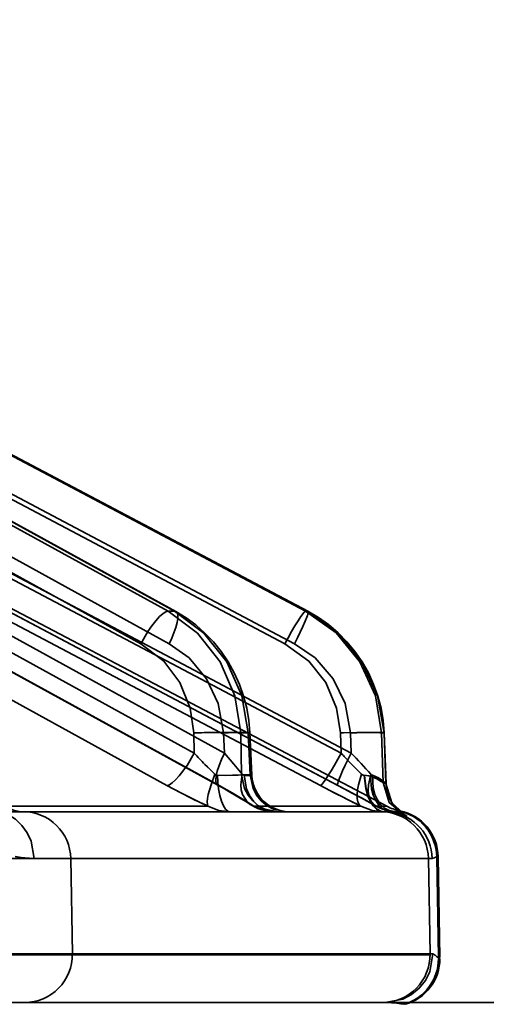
# Model space of a CAD drawing. Header units: millimetres. Extents: x -1465 to 393277, y -3788 to 454312.
# Tile 19 of 256: x 18412 to 18422, y 11640 to 11660. Entities that reach past the tile are written whole.
import ezdxf

# ---------------------------------------------------------------- set-up
doc = ezdxf.new("R2010")
doc.units = ezdxf.units.MM
doc.header["$XCLIPFRAME"] = 2
doc.layers.add('AHU03-3-68634OBJ', color=8, linetype='Continuous')
doc.layers.add('EC-MTR_250-0_7OBJ', color=8, linetype='Continuous')
picture_1 = doc.add_image_def('image1.bmp', size_in_pixel=(951, 911))

msp = doc.modelspace()

# ---------------------------------------------------------------- linework, layer by layer
at = {"layer": 'AHU03-3-68634OBJ', "color": 8, "linetype": 'Continuous', "lineweight": 35, "ltscale": 100}
msp.add_line((18478.277, 11639.827), (18210.277, 11639.827), dxfattribs=at)
at = {"layer": 'EC-MTR_250-0_7OBJ', "color": 8, "linetype": 'Continuous', "lineweight": 35, "ltscale": 100}
for p, q in [((18415.136, 11648.028), (18396.797, 11658.115)), ((18415.271, 11648.028), (18396.931, 11658.115)), ((18396.966, 11658.104), (18415.3, 11648.021)), ((18418.016, 11648.028), (18398.943, 11658.115)), ((18418.064, 11648.027), (18398.988, 11658.115)), ((18398.992, 11658.114), (18418.064, 11648.027)), ((18414.562, 11647.348), (18396.922, 11657.05)), ((18415.16, 11647.348), (18397.521, 11657.05)), ((18417.581, 11647.348), (18399.236, 11657.05)), ((18417.783, 11647.348), (18399.438, 11657.05)), ((18415.683, 11645.056), (18396.946, 11655.357)), ((18416.315, 11645.056), (18397.578, 11655.357)), ((18418.758, 11645.056), (18399.273, 11655.357)), ((18418.972, 11645.056), (18399.486, 11655.357)), ((18415.111, 11644.376), (18396.375, 11654.677)), ((18397.439, 11654.684), (18416.175, 11644.383)), ((18416.202, 11644.376), (18397.464, 11654.677)), ((18418.325, 11644.376), (18398.84, 11654.677)), ((18418.693, 11644.376), (18399.207, 11654.677)), ((18401.615, 11653.47), (18419.717, 11643.942)), ((18415.271, 11648.028), (18415.136, 11648.028)), ((18418.061, 11648.028), (18418.016, 11648.028)), ((18418.061, 11648.028), (18418.064, 11648.027)), ((18416.783, 11645.996), (18416.718, 11646.249)), ((18419.597, 11645.994), (18419.53, 11646.248)), ((18415.683, 11645.056), (18415.673, 11645.478)), ((18416.315, 11645.056), (18416.296, 11645.478)), ((18416.656, 11645.478), (18416.676, 11644.599)), ((18416.815, 11645.478), (18416.656, 11645.478)), ((18416.853, 11644.599), (18416.815, 11645.478)), ((18416.888, 11644.592), (18416.849, 11645.485)), ((18418.758, 11645.056), (18418.745, 11645.478)), ((18418.972, 11645.056), (18418.956, 11645.478)), ((18419.637, 11644.437), (18419.604, 11645.478)), ((18419.658, 11645.478), (18419.604, 11645.478)), ((18419.699, 11644.415), (18419.658, 11645.478)), ((18419.703, 11644.41), (18419.662, 11645.48)), ((18416.676, 11644.599), (18416.853, 11644.599)), ((18419.699, 11644.415), (18419.637, 11644.437)), ((18416.848, 11643.983), (18416.929, 11643.935)), ((18419.367, 11644.013), (18419.481, 11643.95)), ((18410.92, 11643.827), (18419.664, 11643.827)), ((18415.971, 11643.942), (18411.572, 11643.942)), ((18419.173, 11643.942), (18416.931, 11643.942)), ((18419.497, 11643.942), (18419.717, 11643.942)), ((18419.924, 11643.889), (18419.893, 11643.923)), ((18419.955, 11643.858), (18419.924, 11643.889)), ((18419.985, 11643.832), (18419.955, 11643.859)), ((18419.988, 11643.846), (18419.956, 11643.846)), ((18419.982, 11643.802), (18419.998, 11643.798)), ((18420.011, 11643.811), (18419.985, 11643.832)), ((18420.033, 11643.795), (18420.011, 11643.811)), ((18420.012, 11643.793), (18420.025, 11643.788)), ((18420.079, 11643.765), (18420.08, 11643.765)), ((18411.626, 11642.845), (18420.667, 11642.845)), ((18411.626, 11642.845), (18413.096, 11642.844)), ((18413.096, 11642.845), (18413.131, 11640.845)), ((18420.622, 11640.845), (18420.587, 11642.845)), ((18420.798, 11640.77), (18420.762, 11642.883)), ((18420.793, 11642.883), (18420.762, 11642.883)), ((18420.793, 11642.883), (18420.83, 11640.77)), ((18420.622, 11640.845), (18400.708, 11640.845)), ((18420.622, 11640.827), (18400.708, 11640.827)), ((18420.682, 11640.845), (18420.622, 11640.845)), ((18420.83, 11640.77), (18420.798, 11640.77)), ((18420.83, 11640.752), (18420.799, 11640.752)), ((18394.607, 11639.827), (18419.682, 11639.827))]:
    msp.add_line(p, q, dxfattribs=at)
at = {"layer": 'EC-MTR_250-0_7OBJ', "color": 8, "linetype": 'Continuous', "lineweight": 35, "ltscale": 100, "flags": 128}
for points in [[(18399.206, 11654.678), (18418.838, 11644.299), (18418.98, 11644.223), (18419.116, 11644.15), (18419.245, 11644.08)], [(18414.562, 11647.348), (18414.708, 11647.601), (18414.792, 11647.722), (18414.876, 11647.83), (18414.957, 11647.918), (18415.029, 11647.98), (18415.089, 11648.016), (18415.136, 11648.028)], [(18416.656, 11645.478), (18416.534, 11646.256), (18416.224, 11646.966), (18415.751, 11647.57), (18415.136, 11648.028)], [(18415.3, 11648.021), (18415.324, 11647.994), (18415.333, 11647.973), (18415.338, 11647.947), (18415.338, 11647.877), (18415.324, 11647.79), (18415.298, 11647.687), (18415.259, 11647.576), (18415.213, 11647.461), (18415.16, 11647.348)], [(18415.271, 11648.028), (18415.3, 11648.021)], [(18415.271, 11648.028), (18415.887, 11647.57), (18416.365, 11646.966), (18416.683, 11646.256), (18416.815, 11645.478)], [(18415.716, 11647.741), (18415.513, 11647.891), (18415.3, 11648.021)], [(18418.016, 11648.028), (18417.996, 11648.016), (18417.981, 11648.002), (18417.962, 11647.98), (18417.916, 11647.918), (18417.858, 11647.83), (18417.791, 11647.722), (18417.72, 11647.601), (18417.649, 11647.473), (18417.581, 11647.348)], [(18418.053, 11647.941), (18418.041, 11647.905), (18418.006, 11647.817), (18417.96, 11647.711), (18417.905, 11647.592), (18417.845, 11647.469), (18417.783, 11647.348)], [(18418.016, 11648.028), (18418.654, 11647.574), (18419.152, 11646.968), (18419.477, 11646.253), (18419.604, 11645.478)], [(18418.064, 11648.027), (18418.069, 11648.01), (18418.067, 11647.993), (18418.062, 11647.97), (18418.053, 11647.941)], [(18418.061, 11648.028), (18418.701, 11647.57), (18419.197, 11646.966), (18419.524, 11646.256), (18419.658, 11645.478)], [(18418.497, 11647.747), (18418.286, 11647.897), (18418.064, 11648.027)], [(18416.718, 11646.249), (18416.63, 11646.496), (18416.523, 11646.735), (18416.395, 11646.965), (18416.249, 11647.182), (18416.086, 11647.385), (18415.908, 11647.572), (18415.716, 11647.741)], [(18419.53, 11646.248), (18419.441, 11646.496), (18419.331, 11646.736), (18419.199, 11646.967), (18419.049, 11647.185), (18418.881, 11647.389), (18418.696, 11647.577), (18418.497, 11647.747)], [(18414.562, 11647.348), (18415.045, 11646.982), (18415.383, 11646.533), (18415.6, 11645.997), (18415.673, 11645.478)], [(18416.296, 11645.478), (18416.185, 11646.093), (18415.943, 11646.608), (18415.575, 11647.049), (18415.16, 11647.348)], [(18417.581, 11647.348), (18418.084, 11646.982), (18418.437, 11646.533), (18418.666, 11645.997), (18418.745, 11645.478)], [(18418.956, 11645.478), (18418.844, 11646.093), (18418.595, 11646.608), (18418.213, 11647.049), (18417.783, 11647.348)], [(18416.849, 11645.485), (18416.827, 11645.741), (18416.783, 11645.996)], [(18419.662, 11645.48), (18419.641, 11645.738), (18419.597, 11645.994)], [(18416.656, 11645.478), (18416.614, 11645.481), (18416.553, 11645.485), (18416.376, 11645.489), (18416.144, 11645.488), (18415.891, 11645.484)], [(18416.296, 11645.478), (18416.403, 11645.481), (18416.507, 11645.485), (18416.604, 11645.487), (18416.689, 11645.488), (18416.726, 11645.489), (18416.758, 11645.489), (18416.786, 11645.489), (18416.809, 11645.488), (18416.827, 11645.488), (18416.839, 11645.487), (18416.85, 11645.489)], [(18416.849, 11645.485), (18416.83, 11645.48), (18416.815, 11645.478)], [(18418.809, 11645.48), (18419.09, 11645.487), (18419.226, 11645.489), (18419.349, 11645.489), (18419.451, 11645.488), (18419.529, 11645.485), (18419.557, 11645.484), (18419.579, 11645.482), (18419.595, 11645.48)], [(18418.956, 11645.478), (18419.087, 11645.482), (18419.219, 11645.485), (18419.345, 11645.488), (18419.456, 11645.489), (18419.504, 11645.489), (18419.546, 11645.489), (18419.582, 11645.488), (18419.612, 11645.487), (18419.634, 11645.486), (18419.65, 11645.484), (18419.661, 11645.478), (18419.658, 11645.504)], [(18415.683, 11645.056), (18415.532, 11644.796), (18415.371, 11644.577), (18415.294, 11644.493), (18415.224, 11644.43), (18415.162, 11644.391), (18415.111, 11644.376)], [(18416.202, 11644.376), (18416.182, 11644.38), (18416.165, 11644.391), (18416.143, 11644.43), (18416.137, 11644.458), (18416.135, 11644.493), (18416.143, 11644.577), (18416.166, 11644.679), (18416.203, 11644.796), (18416.253, 11644.923), (18416.315, 11645.056)], [(18416.689, 11644.612), (18416.516, 11644.825), (18416.315, 11645.056)], [(18416.315, 11645.056), (18416.516, 11644.825), (18416.689, 11644.612)], [(18418.325, 11644.376), (18418.345, 11644.389), (18418.36, 11644.404), (18418.379, 11644.426), (18418.426, 11644.489), (18418.483, 11644.577), (18418.55, 11644.684), (18418.621, 11644.805), (18418.691, 11644.931), (18418.758, 11645.056)], [(18418.972, 11645.056), (18418.846, 11644.805), (18418.791, 11644.684), (18418.744, 11644.577), (18418.726, 11644.53), (18418.711, 11644.489), (18418.699, 11644.454), (18418.691, 11644.426), (18418.687, 11644.404), (18418.686, 11644.389), (18418.693, 11644.377)], [(18418.972, 11645.056), (18419.08, 11644.94), (18419.382, 11644.612)], [(18415.906, 11644.818), (18415.959, 11644.764), (18416.118, 11644.612)], [(18416.118, 11644.612), (18416.065, 11644.661), (18415.906, 11644.817)], [(18418.824, 11644.986), (18418.952, 11644.852), (18419.073, 11644.728), (18419.19, 11644.612)], [(18419.19, 11644.612), (18419.073, 11644.728), (18418.952, 11644.852), (18418.824, 11644.986)], [(18412.118, 11643.827), (18412.018, 11643.833), (18411.918, 11643.853), (18411.821, 11643.884), (18411.73, 11643.928), (18411.644, 11643.983), (18411.567, 11644.048), (18411.498, 11644.123), (18411.439, 11644.205), (18411.391, 11644.295), (18411.355, 11644.389), (18411.331, 11644.489), (18411.32, 11644.59)], [(18416.118, 11644.612), (18416.035, 11644.392), (18415.977, 11644.187), (18415.961, 11644.101), (18415.955, 11644.03), (18415.959, 11643.978), (18415.971, 11643.942)], [(18416.118, 11644.612), (18416.136, 11644.599), (18416.154, 11644.591), (18416.173, 11644.589)], [(18416.676, 11644.599), (18416.6, 11644.594), (18416.487, 11644.59), (18416.342, 11644.588), (18416.173, 11644.589)], [(18416.173, 11644.589), (18416.179, 11644.447), (18416.194, 11644.305), (18416.219, 11644.169), (18416.253, 11644.048), (18416.294, 11643.95), (18416.34, 11643.88), (18416.387, 11643.84), (18416.433, 11643.827)], [(18416.931, 11643.942), (18416.857, 11643.978), (18416.79, 11644.03), (18416.694, 11644.187), (18416.669, 11644.285), (18416.66, 11644.392), (18416.689, 11644.612)], [(18416.676, 11644.599), (18416.738, 11644.312), (18416.811, 11644.174), (18416.91, 11644.052), (18417.031, 11643.952), (18417.165, 11643.881), (18417.441, 11643.827)], [(18416.689, 11644.612), (18416.698, 11644.602), (18416.726, 11644.589)], [(18416.726, 11644.589), (18416.763, 11644.588), (18416.796, 11644.588), (18416.823, 11644.588), (18416.846, 11644.588), (18416.864, 11644.589), (18416.877, 11644.59), (18416.888, 11644.593)], [(18417.362, 11643.827), (18417.249, 11643.84), (18417.134, 11643.88), (18417.023, 11643.95), (18416.923, 11644.048), (18416.84, 11644.169), (18416.779, 11644.305), (18416.726, 11644.589)], [(18416.853, 11644.599), (18416.868, 11644.597), (18416.879, 11644.595)], [(18417.618, 11643.827), (18417.342, 11643.881), (18417.208, 11643.952), (18417.087, 11644.052), (18416.987, 11644.174), (18416.915, 11644.312), (18416.853, 11644.599)], [(18417.686, 11643.827), (18417.585, 11643.833), (18417.485, 11643.853), (18417.388, 11643.885), (18417.297, 11643.928), (18417.211, 11643.984), (18417.134, 11644.049), (18417.065, 11644.124), (18417.006, 11644.207), (18416.958, 11644.297), (18416.922, 11644.392), (18416.898, 11644.491), (18416.888, 11644.592)], [(18419.173, 11643.942), (18419.139, 11643.978), (18419.113, 11644.03), (18419.098, 11644.101), (18419.094, 11644.187), (18419.102, 11644.285), (18419.122, 11644.392), (18419.19, 11644.612)], [(18419.19, 11644.612), (18419.206, 11644.599), (18419.223, 11644.591), (18419.236, 11644.589)], [(18419.376, 11644.571), (18419.335, 11644.58), (18419.293, 11644.586), (18419.236, 11644.589)], [(18419.24, 11644.589), (18419.274, 11644.305), (18419.313, 11644.169), (18419.365, 11644.048), (18419.428, 11643.95), (18419.499, 11643.88), (18419.572, 11643.84), (18419.643, 11643.827)], [(18419.251, 11644.588), (18419.285, 11644.305), (18419.325, 11644.169), (18419.379, 11644.048), (18419.444, 11643.95), (18419.516, 11643.88), (18419.591, 11643.84), (18419.664, 11643.827)], [(18419.382, 11644.612), (18419.333, 11644.392), (18419.327, 11644.285), (18419.336, 11644.187), (18419.359, 11644.101), (18419.395, 11644.03), (18419.442, 11643.978), (18419.497, 11643.942)], [(18419.415, 11644.59), (18419.404, 11644.595), (18419.393, 11644.602), (18419.382, 11644.612)], [(18419.681, 11644.432), (18419.633, 11644.474), (18419.54, 11644.538), (18419.415, 11644.59)], [(18419.834, 11643.835), (18419.749, 11643.856), (18419.665, 11643.903), (18419.588, 11643.976), (18419.521, 11644.073), (18419.469, 11644.19), (18419.434, 11644.32), (18419.415, 11644.59)], [(18415.971, 11643.942), (18415.694, 11644.074), (18415.403, 11644.22), (18415.111, 11644.376)], [(18416.175, 11644.383), (18416.314, 11644.306), (18416.443, 11644.232), (18416.562, 11644.162)], [(18416.931, 11643.942), (18416.724, 11644.074), (18416.479, 11644.22), (18416.202, 11644.376)], [(18418.325, 11644.376), (18418.538, 11644.264), (18419.173, 11643.942)], [(18419.497, 11643.942), (18419.257, 11644.074), (18418.987, 11644.22), (18418.693, 11644.376)], [(18419.376, 11644.571), (18419.518, 11644.512), (18419.592, 11644.467), (18419.637, 11644.437)], [(18419.804, 11643.818), (18419.717, 11643.841), (18419.632, 11643.89), (18419.553, 11643.963), (18419.485, 11644.06), (18419.432, 11644.176), (18419.396, 11644.304), (18419.376, 11644.571)], [(18419.637, 11644.437), (18419.598, 11644.462), (18419.511, 11644.516), (18419.376, 11644.571)], [(18419.637, 11644.437), (18419.769, 11644.022), (18420.099, 11643.738)], [(18419.703, 11644.41), (18419.681, 11644.432)], [(18419.699, 11644.415), (18419.733, 11644.208), (18419.824, 11644.01), (18419.964, 11643.845), (18420.137, 11643.728)], [(18419.699, 11644.415), (18419.824, 11644.01), (18420.137, 11643.728)], [(18419.763, 11644.136), (18419.744, 11644.186), (18419.728, 11644.239), (18419.716, 11644.294), (18419.707, 11644.352), (18419.703, 11644.41)], [(18418.836, 11644.3), (18418.978, 11644.224), (18419.115, 11644.151), (18419.245, 11644.08), (18419.367, 11644.013)], [(18419.894, 11643.922), (18419.864, 11643.959), (18419.836, 11643.999), (18419.809, 11644.042), (18419.785, 11644.087), (18419.763, 11644.136), (18419.744, 11644.186), (18419.728, 11644.239)], [(18416.562, 11644.162), (18416.669, 11644.097), (18416.764, 11644.037), (18416.848, 11643.983)], [(18416.848, 11643.983), (18416.929, 11643.935), (18417.013, 11643.896), (18417.099, 11643.866), (18417.186, 11643.844), (18417.274, 11643.831), (18417.361, 11643.827)], [(18412.329, 11642.845), (18412.265, 11643.208), (18412.185, 11643.384), (18412.075, 11643.54), (18411.941, 11643.667), (18411.791, 11643.758), (18411.635, 11643.811), (18411.482, 11643.827)], [(18411.482, 11643.827), (18411.634, 11643.811), (18411.79, 11643.758), (18411.941, 11643.667), (18412.075, 11643.54), (18412.185, 11643.384), (18412.265, 11643.208), (18412.328, 11642.845)], [(18415.971, 11643.942), (18416.201, 11643.855), (18416.433, 11643.827)], [(18417.362, 11643.827), (18417.146, 11643.855), (18416.931, 11643.942)], [(18419.173, 11643.942), (18419.407, 11643.855), (18419.643, 11643.827)], [(18419.481, 11643.95), (18419.547, 11643.917), (18419.615, 11643.889), (18419.685, 11643.866), (18419.756, 11643.848), (18419.828, 11643.836)], [(18419.664, 11643.827), (18419.677, 11643.827), (18419.69, 11643.827), (18419.703, 11643.826)], [(18419.804, 11643.818), (18419.946, 11643.789), (18420.049, 11643.757), (18420.099, 11643.738)], [(18419.828, 11643.836), (18419.855, 11643.832), (18419.881, 11643.827), (18419.904, 11643.822)], [(18419.828, 11643.836), (18419.855, 11643.832), (18419.881, 11643.827), (18419.904, 11643.822), (18419.926, 11643.818), (18419.946, 11643.813), (18419.965, 11643.808), (18419.982, 11643.802), (18419.998, 11643.798), (18420.012, 11643.793), (18420.025, 11643.788), (18420.036, 11643.784), (18420.046, 11643.78), (18420.063, 11643.773), (18420.074, 11643.768)], [(18419.956, 11643.846), (18419.906, 11643.841), (18419.834, 11643.834)], [(18420.137, 11643.728), (18420.122, 11643.744), (18420.012, 11643.793), (18419.834, 11643.835)], [(18419.834, 11643.835), (18420.012, 11643.793), (18420.122, 11643.744), (18420.137, 11643.728)], [(18420.08, 11643.765), (18420.069, 11643.771), (18420.061, 11643.776), (18420.049, 11643.784), (18420.033, 11643.795)], [(18420.046, 11643.78), (18420.063, 11643.773)], [(18412.329, 11642.845), (18412.139, 11642.855), (18411.932, 11642.889)], [(18411.932, 11642.889), (18412.037, 11642.869), (18412.328, 11642.845)], [(18420.667, 11642.845), (18420.691, 11642.85), (18420.714, 11642.861), (18420.738, 11642.874), (18420.762, 11642.883)], [(18420.682, 11640.845), (18420.617, 11640.472), (18420.525, 11640.289), (18420.395, 11640.126), (18420.234, 11639.994), (18420.054, 11639.899), (18419.682, 11639.827)], [(18420.798, 11640.77), (18420.776, 11640.78), (18420.759, 11640.792), (18420.746, 11640.803), (18420.727, 11640.82), (18420.716, 11640.83), (18420.704, 11640.838), (18420.693, 11640.843), (18420.682, 11640.845)], [(18420.07, 11639.79), (18420.013, 11639.798), (18419.929, 11639.81), (18419.818, 11639.822), (18419.682, 11639.827)]]:
    msp.add_lwpolyline(points, dxfattribs=at)
at = {"layer": 'EC-MTR_250-0_7OBJ', "color": 8, "linetype": 'Continuous', "lineweight": 35, "ltscale": 100}
for centre, radius, start, end in [((18416.317, 11627.257), 18.232, 91.3404, 92.0257), ((18416.307, 11627.599), 17.89, 91.3338, 92.0323), ((18419.476, 11624.194), 21.296, 91.7955, 91.967), ((18419.475, 11624.227), 21.263, 91.7954, 91.9672), ((18420.838, 11649.664), 6.915, 221.7898, 224.5018), ((18420.825, 11649.652), 6.897, 221.7855, 224.5042), ((18430.379, 11655.895), 15.891, 223.0053, 223.3531), ((18388.774, 11616.717), 41.412, 42.3444, 43.1815), ((18421.715, 11656.387), 13.707, 241.1969, 245.2241), ((18434.156, 11674.268), 33.825, 242.0938, 243.7081), ((18397.243, 11603.667), 46.015, 61.0765, 62.2146), ((18412.096, 11642.827), 1, 1.0116, 89.997), ((18419.96, 11644.81), 0.984, 241.9757, 262.6819), ((18419.958, 11644.805), 0.978, 241.917, 262.7387), ((18419.587, 11642.827), 1, 0.9969, 89.9972), ((18419.664, 11642.776), 1.051, 82.302, 89.9568), ((18419.664, 11642.782), 1.045, 82.2804, 89.9796), ((18420.182, 11644.827), 1, 242.2415, 258.7792), ((18419.667, 11642.827), 1, 1.0133, 82.0907), ((18419.762, 11642.865), 1, 0.9965, 78.7728), ((18419.793, 11642.865), 1, 1, 78.7792), ((18421.056, 11647.053), 3.45, 253.9045, 254.5637), ((18420.977, 11646.773), 3.159, 253.8743, 254.5942), ((18412.13, 11640.827), 1, 270.0406, 1.0085), ((18419.622, 11640.827), 1, 270.0031, 1.0032), ((18419.799, 11640.752), 1, 285.7481, 0.002), ((18419.83, 11640.752), 1, 285.7426, 0)]:
    msp.add_arc(centre, radius, start, end, dxfattribs=at)

# ---------------------------------------------------------------- pictures from other files: only their frames are drawn
at = {"color": 8, "lineweight": 13}
image = msp.add_image(picture_1, insert=(17864.134, 12545.821), size_in_units=(1986.021, 1904.625), rotation=-90, dxfattribs=at)
image.set_boundary_path([(-0.5, -0.5), (950.5, 910.5)])

doc.saveas('drawing.dxf')
